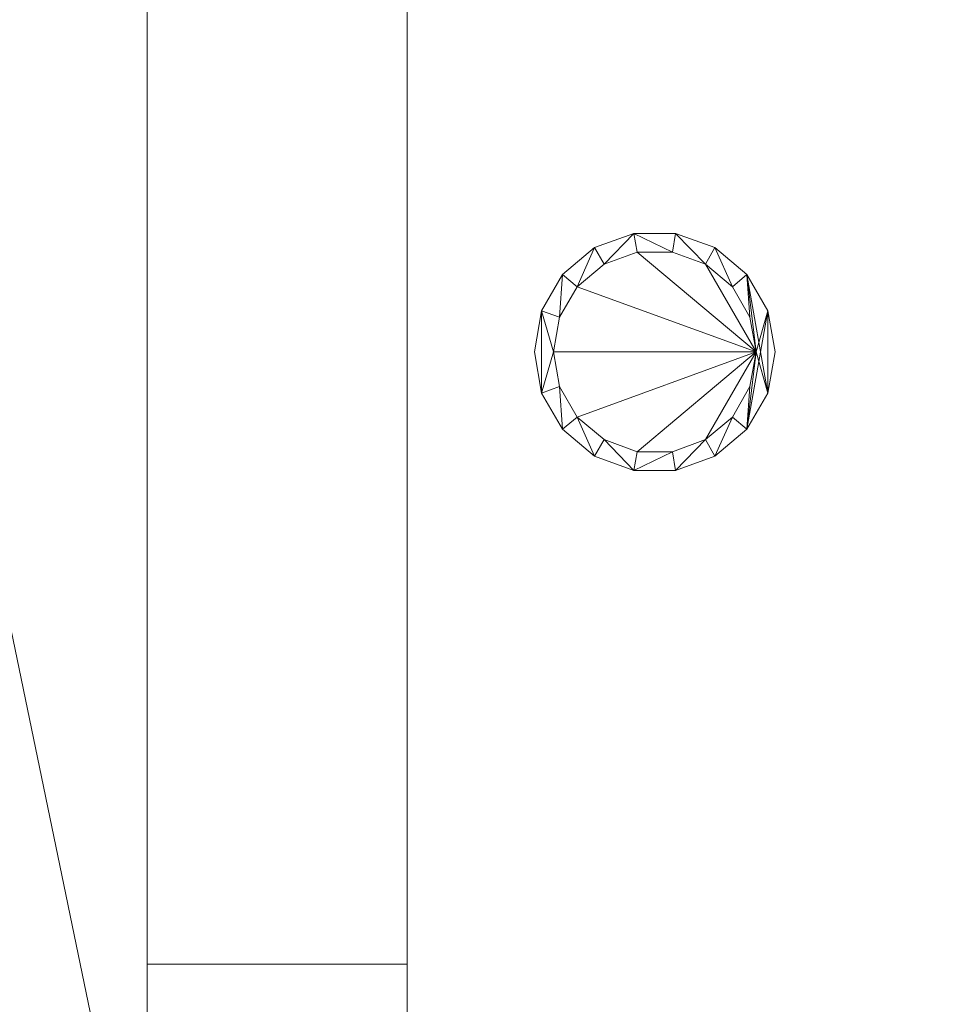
# Model space of a CAD drawing. Header units: millimetres. Extents: x 5566 to 34320, y 298 to 15638.
# Tile 191 of 256: x 10230 to 10967, y 10178 to 10955. Entities that reach past the tile are written whole.
import ezdxf

# ---------------------------------------------------------------- set-up
doc = ezdxf.new("R2010")
doc.units = ezdxf.units.MM
doc.header["$MEASUREMENT"] = 0
for name, color, linetype in [('New_A - Lighting.3D', 7, 'Continuous'), ('New_A - Slabs.3D', 7, 'Continuous'), ('New_A - Soffits.3D', 7, 'Continuous'), ('New_A - Walls - Interior.3D', 7, 'Continuous')]:
    doc.layers.add(name, color=color, linetype=linetype)
doc.layers.add('New_A - Lighting.3D_Pen_No__77', color=7, linetype='Continuous', lineweight=25, true_color=0xffcc66)

# ---------------------------------------------------------------- blocks, each defined once
blk = doc.blocks.new('Slab_F88997A8-3703-4895-AA88-2743A1B7FDF9', base_point=(5758.12, 9954.45))
at = {"layer": 'New_A - Soffits.3D', "lineweight": 0}
mesh = blk.add_polyface(dxfattribs=at)
corners = [(7224.97, 9954.45, 3250.4), (5758.12, 9954.45, 3250.4), (5758.12, 9954.45, 2565.4), (7224.97, 9954.45, 2565.4), (10330.12, 15440.85, 3250.4), (5758.12, 15440.85, 3250.4), (7224.97, 3642.55, 3250.4), (8901.37, 3642.55, 3250.4), (8901.37, 3096.45, 3250.4), (12419.27, 3096.45, 3250.4), (12419.27, 492.95, 3250.4), (25538.37, 492.95, 3250.4), (25538.37, 3687, 3250.4), (22960.27, 3687, 3250.4), (22960.27, 8786.05, 3250.4), (18324.77, 8786.05, 3250.4), (18324.77, 10272.76, 3250.4), (18350.17, 10272.76, 3250.4), (18350.17, 11935.65, 3250.4), (18273.97, 11935.65, 3250.4), (18273.97, 14755.05, 3250.4), (14679.87, 14755.05, 3250.4), (14679.87, 14805.85, 3250.4), (10330.12, 14805.85, 3250.4), (18467.22, 708.85, 3250.4), (16357.34, 708.85, 3250.4), (16357.34, 4043.19, 3250.4), (17346.29, 4043.19, 3250.4), (17346.29, 3566.35, 3250.4), (18467.15, 3566.35, 3250.4), (5758.12, 15440.85, 2565.4), (7224.97, 3642.55, 2565.4), (10330.12, 15440.85, 2565.4), (10330.12, 14805.85, 2565.4), (14679.87, 14805.85, 2565.4), (14679.87, 14755.05, 2565.4), (18273.97, 14755.05, 2565.4), (18273.97, 11935.65, 2565.4), (18350.17, 11935.65, 2565.4), (18350.17, 10272.76, 2565.4), (18324.77, 10272.76, 2565.4), (18324.77, 8786.05, 2565.4), (22960.27, 8786.05, 2565.4), (22960.27, 3687, 2565.4), (25538.37, 3687, 2565.4), (25538.37, 492.95, 2565.4), (12419.27, 492.95, 2565.4), (12419.27, 3096.45, 2565.4), (8901.37, 3096.45, 2565.4), (8901.37, 3642.55, 2565.4), (17346.29, 3566.35, 2565.4), (17346.29, 4043.19, 2565.4), (16357.34, 4043.19, 2565.4), (16357.34, 708.85, 2565.4), (18467.22, 708.85, 2565.4), (18467.15, 3566.35, 2565.4)]
mesh.append_faces([[corners[k] for k in face] for face in [(0, 1, 2, 3), (1, 5, 30, 2), (6, 0, 3, 31), (5, 4, 32, 30), (7, 6, 31, 49), (8, 7, 49, 48), (9, 8, 48, 47), (10, 9, 47, 46), (11, 10, 46, 45), (12, 11, 45, 44), (13, 12, 44, 43), (14, 13, 43, 42), (15, 14, 42, 41), (16, 15, 41, 40), (17, 16, 40, 39), (18, 17, 39, 38), (19, 18, 38, 37), (20, 19, 37, 36), (21, 20, 36, 35), (22, 21, 35, 34), (23, 22, 34, 33), (4, 23, 33, 32), (25, 24, 54, 53), (26, 25, 53, 52), (27, 26, 52, 51), (28, 27, 51, 50), (29, 28, 50, 55), (24, 29, 55, 54)]], dxfattribs={"color": 254})
mesh.append_faces([[corners[k] for k in face] for face in [(18, 16, 17), (45, 43, 44)]], dxfattribs={"vtx0": -1, "color": 254})
mesh.append_faces([[corners[k] for k in face] for face in [(11, 24, 10), (38, 40, 37)]], dxfattribs={"vtx0": -1, "vtx1": -1, "color": 254})
mesh.append_faces([[corners[k] for k in face] for face in [(4, 0, 7), (25, 21, 10), (15, 19, 28), (11, 13, 24), (49, 3, 32), (46, 35, 53), (50, 37, 41), (45, 54, 43)]], dxfattribs={"vtx0": -1, "vtx1": -1, "vtx2": -1, "color": 254})
mesh.append_faces([[corners[k] for k in face] for face in [(23, 7, 8), (23, 8, 9), (21, 9, 10), (21, 26, 27), (19, 27, 28), (15, 28, 29), (13, 29, 24), (3, 30, 32), (49, 32, 33), (47, 33, 34), (47, 34, 35), (51, 35, 36), (51, 36, 37), (46, 53, 54), (55, 41, 42), (54, 42, 43)]], dxfattribs={"vtx0": -1, "vtx2": -1, "color": 254})
mesh.append_faces([[corners[k] for k in face] for face in [(12, 13, 11), (39, 40, 38)]], dxfattribs={"vtx1": -1, "color": 254})
mesh.append_faces([[corners[k] for k in face] for face in [(4, 5, 0), (23, 4, 7), (22, 23, 9), (21, 22, 9), (25, 26, 21), (20, 21, 27), (19, 20, 27), (15, 16, 19), (18, 19, 16), (24, 25, 10), (14, 15, 29), (13, 14, 29), (48, 49, 33), (47, 48, 33), (46, 47, 35), (52, 53, 35), (51, 52, 35), (50, 51, 37), (40, 41, 37), (55, 50, 41), (54, 55, 42), (45, 46, 54)]], dxfattribs={"vtx1": -1, "vtx2": -1, "color": 254})
mesh.append_faces([[corners[k] for k in face] for face in [(5, 1, 0), (0, 6, 7), (3, 2, 30), (49, 31, 3)]], dxfattribs={"vtx2": -1, "color": 254})
blk = doc.blocks.new('Slab_37BCEA3F-6036-4764-93A5-9224337F71E8', base_point=(5916.43, 15048.04))
at = {"layer": 'New_A - Slabs.3D', "lineweight": 0}
mesh = blk.add_polyface(dxfattribs=at)
corners = [(5916.43, 10157.64), (5916.43, 15048.04), (5916.43, 15048.04, -150), (5916.43, 10157.64, -150), (9975.59, 14387.85), (9976.56, 15048.04), (7377.02, 10157.64), (7376.95, 3737.93), (8902.44, 3737.92), (8902.44, 3096.45), (12502.66, 3096.45), (12502.66, 677.85), (16357.34, 677.1), (16357.32, 492.94), (18467.23, 492.94), (18467.23, 683.44), (22812.25, 682.84), (22812.25, 8523.08), (17906.72, 8523.08), (17906.72, 9408.34), (12153.62, 9408.34), (12151.65, 10818), (14831.44, 10818.04), (14831.44, 14387.85), (9976.56, 15048.04, -150), (7377.02, 10157.64, -150), (9975.59, 14387.85, -150), (14831.44, 14387.85, -150), (14831.44, 10818.04, -150), (12151.65, 10818, -150), (12153.62, 9408.34, -150), (17906.72, 9408.34, -150), (17906.72, 8523.08, -150), (22812.25, 8523.08, -150), (22812.25, 682.84, -150), (18467.23, 683.44, -150), (18467.23, 492.94, -150), (16357.32, 492.94, -150), (16357.34, 677.1, -150), (12502.66, 677.85, -150), (12502.66, 3096.45, -150), (8902.44, 3096.45, -150), (8902.44, 3737.92, -150), (7376.95, 3737.93, -150)]
mesh.append_faces([[corners[k] for k in face] for face in [(0, 1, 2, 3), (1, 5, 24, 2), (6, 0, 3, 25), (5, 4, 26, 24), (7, 6, 25, 43), (8, 7, 43, 42), (9, 8, 42, 41), (10, 9, 41, 40), (11, 10, 40, 39), (12, 11, 39, 38), (13, 12, 38, 37), (14, 13, 37, 36), (15, 14, 36, 35), (16, 15, 35, 34), (17, 16, 34, 33), (18, 17, 33, 32), (19, 18, 32, 31), (20, 19, 31, 30), (21, 20, 30, 29), (22, 21, 29, 28), (23, 22, 28, 27), (4, 23, 27, 26)]], dxfattribs={"color": 254})
mesh.append_faces([[corners[k] for k in face] for face in [(23, 21, 22), (17, 15, 16)]], dxfattribs={"vtx0": -1, "color": 254})
mesh.append_faces([[corners[k] for k in face] for face in [(27, 29, 26), (33, 35, 32)]], dxfattribs={"vtx0": -1, "vtx1": -1, "color": 254})
mesh.append_faces([[corners[k] for k in face] for face in [(6, 8, 4), (1, 6, 4), (21, 4, 9), (20, 10, 12), (26, 42, 25), (26, 25, 2), (41, 26, 29), (38, 40, 30)]], dxfattribs={"vtx0": -1, "vtx1": -1, "vtx2": -1, "color": 254})
mesh.append_faces([[corners[k] for k in face] for face in [(4, 8, 9), (20, 9, 10), (18, 12, 13), (18, 13, 14), (18, 14, 15), (41, 29, 30), (38, 30, 31), (38, 31, 32)]], dxfattribs={"vtx0": -1, "vtx2": -1, "color": 254})
mesh.append_faces([[corners[k] for k in face] for face in [(5, 1, 4), (24, 26, 2), (28, 29, 27), (34, 35, 33)]], dxfattribs={"vtx1": -1, "color": 254})
mesh.append_faces([[corners[k] for k in face] for face in [(20, 21, 9), (23, 4, 21), (19, 20, 12), (18, 19, 12), (17, 18, 15), (41, 42, 26), (40, 41, 30), (37, 38, 32), (36, 37, 32), (35, 36, 32)]], dxfattribs={"vtx1": -1, "vtx2": -1, "color": 254})
mesh.append_faces([[corners[k] for k in face] for face in [(1, 0, 6), (6, 7, 8), (10, 11, 12), (25, 3, 2), (42, 43, 25), (38, 39, 40)]], dxfattribs={"vtx2": -1, "color": 254})
blk = doc.blocks.new('Slab_D504926E-0A3B-4358-B099-62C84FBA8D51', base_point=(6698.99, 15442.94))
at = {"layer": 'New_A - Soffits.3D', "lineweight": 0}
mesh = blk.add_polyface(dxfattribs=at)
corners = [(5756.6, 15442.94, 6450.4), (5756.6, 15442.94, 6300.4), (5756.6, 9952.74, 6300.4), (5756.6, 9952.74, 6450.4), (10331.19, 15442.94, 6450.4), (10331.19, 15442.94, 6300.4), (10331.19, 9954.44, 6300.4), (5756.95, 9952.74, 6300.4), (9390.39, 14503.04, 6300.4), (6699.99, 14503.04, 6300.4), (6699.99, 10892.24, 6300.4), (9390.39, 10892.24, 6300.4), (5756.95, 9952.74, 6450.4), (10331.19, 9954.44, 6450.4), (6699.99, 10892.24, 6450.4), (6699.99, 14503.04, 6450.4), (9390.39, 14503.04, 6450.4), (9390.39, 10892.24, 6450.4)]
mesh.append_faces([[corners[k] for k in face] for face in [(0, 1, 2, 3), (4, 5, 1, 0), (3, 2, 7, 12), (13, 6, 5, 4), (12, 7, 6, 13), (15, 9, 8, 16), (14, 10, 9, 15), (17, 11, 10, 14), (16, 8, 11, 17)]], dxfattribs={"color": 254})
mesh.append_faces([[corners[k] for k in face] for face in [(6, 11, 5), (5, 8, 1), (4, 16, 13)]], dxfattribs={"vtx0": -1, "vtx1": -1, "color": 254})
mesh.append_faces([[corners[k] for k in face] for face in [(6, 2, 11), (13, 17, 3)]], dxfattribs={"vtx0": -1, "vtx1": -1, "vtx2": -1, "color": 254})
mesh.append_faces([[corners[k] for k in face] for face in [(9, 2, 1), (2, 10, 11), (5, 11, 8), (14, 0, 3), (0, 15, 16), (13, 16, 17)]], dxfattribs={"vtx0": -1, "vtx2": -1, "color": 254})
mesh.append_faces([[corners[k] for k in face] for face in [(9, 10, 2), (8, 9, 1), (14, 15, 0), (17, 14, 3), (4, 0, 16)]], dxfattribs={"vtx1": -1, "vtx2": -1, "color": 254})
blk = doc.blocks.new('Slab_978C4DDF-C96B-4352-B926-5C765BA81CAE', base_point=(10331.19, 12773.81))
at = {"layer": 'New_A - Soffits.3D', "lineweight": 0}
mesh = blk.add_polyface(dxfattribs=at)
corners = [(10331.19, 11705.1, 6440), (10331.19, 11705.1, 6290), (11956.79, 11705.1, 6290), (11956.79, 11705.1, 6440), (10331.19, 14805.84, 6440), (10331.19, 14805.84, 6290), (14680.94, 14805.84, 6290), (14680.94, 10373.53, 6290), (13537.94, 10373.53, 6290), (13537.94, 12076.1, 6290), (12356.84, 12076.1, 6290), (11972.73, 11692.01, 6290), (11972.73, 11692.01, 6440), (12356.84, 12076.1, 6440), (13537.94, 12076.1, 6440), (13537.94, 10373.53, 6440), (14680.94, 10373.53, 6440), (14680.94, 14805.84, 6440)]
mesh.append_faces([[corners[k] for k in face] for face in [(0, 1, 2, 3), (4, 5, 1, 0), (3, 2, 11, 12), (17, 6, 5, 4), (16, 7, 6, 17), (15, 8, 7, 16), (14, 9, 8, 15), (13, 10, 9, 14), (12, 11, 10, 13)]], dxfattribs={"color": 254})
mesh.append_faces([[corners[k] for k in face] for face in [(16, 14, 15)]], dxfattribs={"vtx0": -1, "color": 254})
mesh.append_faces([[corners[k] for k in face] for face in [(7, 9, 6), (6, 9, 5), (17, 14, 16)]], dxfattribs={"vtx0": -1, "vtx1": -1, "color": 254})
mesh.append_faces([[corners[k] for k in face] for face in [(4, 3, 12), (4, 12, 13), (4, 13, 14)]], dxfattribs={"vtx0": -1, "vtx2": -1, "color": 254})
mesh.append_faces([[corners[k] for k in face] for face in [(11, 2, 5), (10, 11, 5), (9, 10, 5), (17, 4, 14)]], dxfattribs={"vtx1": -1, "vtx2": -1, "color": 254})
mesh.append_faces([[corners[k] for k in face] for face in [(2, 1, 5), (7, 8, 9), (4, 0, 3)]], dxfattribs={"vtx2": -1, "color": 254})
blk = doc.blocks.new('Slab_2E95FD33-42C1-4493-824C-154688D012FB', base_point=(10331.19, 9926.62))
at = {"layer": 'New_A - Soffits.3D', "lineweight": 0}
mesh = blk.add_polyface(dxfattribs=at)
corners = [(10331.19, 9926.62, 6400), (10331.19, 9926.62, 6250), (10536.19, 9926.62, 6250), (10536.19, 9926.62, 6400), (10331.19, 11705.1, 6400), (10331.19, 11705.1, 6250), (11861.54, 11705.1, 6250), (11861.54, 9926.58, 6250), (11861.54, 9926.58, 6400), (11861.54, 11705.1, 6400)]
mesh.append_faces([[corners[k] for k in face] for face in [(0, 1, 2, 3), (4, 5, 1, 0), (3, 2, 7, 8), (9, 6, 5, 4), (8, 7, 6, 9)]], dxfattribs={"color": 254})
mesh.append_faces([[corners[k] for k in face] for face in [(4, 0, 8, 9)]], dxfattribs={"vtx1": -1, "color": 254})
mesh.append_faces([[corners[k] for k in face] for face in [(1, 5, 6, 7)]], dxfattribs={"vtx3": -1, "color": 254})
blk = doc.blocks.new('Wall_EC766537-D8AB-4C1A-B51E-83C9522DE5F6', base_point=(10331.19, 11224.44))
at = {"layer": 'New_A - Walls - Interior.3D', "lineweight": 0}
mesh = blk.add_polyface(dxfattribs=at)
corners = [(10536.19, 10209.92, 3250.4), (10536.19, 10209.92, 5940), (10536.19, 11224.44, 5940), (10536.19, 11224.44, 6250), (10536.19, 9926.62, 6250), (10536.19, 9926.62, 5940), (10536.19, 9343.97, 5940), (10536.19, 9343.97, 3250.4), (10331.19, 10209.92, 3250.4), (10331.19, 10209.92, 5940), (10331.19, 11224.44, 5940), (10331.19, 11224.44, 6250), (10331.19, 9927.33, 6250), (10331.19, 9927.33, 5940), (10331.19, 9343.94, 5940), (10331.19, 9343.94, 3250.4)]
mesh.append_faces([[corners[k] for k in face] for face in [(1, 0, 8, 9), (10, 2, 1, 9), (2, 10, 11, 3), (4, 3, 11, 12), (4, 12, 13, 5), (6, 5, 13, 14), (6, 14, 15, 7), (8, 0, 7, 15)]], dxfattribs={"color": 254})
mesh.append_faces([[corners[k] for k in face] for face in [(15, 9, 8)]], dxfattribs={"vtx0": -1, "color": 254})
mesh.append_faces([[corners[k] for k in face] for face in [(7, 1, 6)]], dxfattribs={"vtx0": -1, "vtx1": -1, "color": 254})
mesh.append_faces([[corners[k] for k in face] for face in [(1, 5, 6), (13, 11, 10), (13, 10, 9)]], dxfattribs={"vtx0": -1, "vtx2": -1, "color": 254})
mesh.append_faces([[corners[k] for k in face] for face in [(0, 1, 7)]], dxfattribs={"vtx1": -1, "color": 254})
mesh.append_faces([[corners[k] for k in face] for face in [(2, 3, 5), (1, 2, 5), (14, 13, 9), (15, 14, 9)]], dxfattribs={"vtx1": -1, "vtx2": -1, "color": 254})
mesh.append_faces([[corners[k] for k in face] for face in [(3, 4, 5), (13, 12, 11)]], dxfattribs={"vtx2": -1, "color": 254})
blk = doc.blocks.new('Lamp_7EBF256F-C903-41E9-83AE-B856D0C4D023')
at = {"layer": 'New_A - Lighting.3D', "lineweight": 0}
mesh = blk.add_polyface(dxfattribs=at)
corners = [(10826.65, 10693.16, 2550.4), (10820.92, 10725.65, 2550.4), (10820.92, 10725.65, 2565.4), (10826.65, 10693.16, 2565.4), (10804.42, 10754.23, 2550.4), (10804.42, 10754.23, 2565.4), (10779.15, 10775.43, 2550.4), (10779.15, 10775.43, 2565.4), (10748.14, 10786.72, 2550.4), (10748.14, 10786.72, 2565.4), (10715.15, 10786.72, 2550.4), (10715.15, 10786.72, 2565.4), (10684.15, 10775.43, 2550.4), (10684.15, 10775.43, 2565.4), (10658.87, 10754.23, 2550.4), (10658.87, 10754.23, 2565.4), (10642.38, 10725.65, 2550.4), (10642.38, 10725.65, 2565.4), (10636.65, 10693.16, 2550.4), (10636.65, 10693.16, 2565.4), (10642.38, 10660.67, 2550.4), (10642.38, 10660.67, 2565.4), (10658.87, 10632.1, 2550.4), (10658.87, 10632.1, 2565.4), (10684.15, 10610.89, 2550.4), (10684.15, 10610.89, 2565.4), (10715.15, 10599.6, 2550.4), (10715.15, 10599.6, 2565.4), (10748.14, 10599.6, 2550.4), (10748.14, 10599.6, 2565.4), (10779.15, 10610.89, 2550.4), (10779.15, 10610.89, 2565.4), (10804.42, 10632.1, 2550.4), (10804.42, 10632.1, 2565.4), (10820.92, 10660.67, 2550.4), (10820.92, 10660.67, 2565.4), (10811.65, 10693.16, 2550.4), (10806.82, 10665.8, 2550.4), (10806.82, 10665.8, 2565.4), (10811.65, 10693.16, 2565.4), (10792.93, 10641.74, 2550.4), (10792.93, 10641.74, 2565.4), (10771.65, 10623.88, 2550.4), (10771.65, 10623.88, 2565.4), (10745.54, 10614.38, 2550.4), (10745.54, 10614.38, 2565.4), (10717.76, 10614.38, 2550.4), (10717.76, 10614.38, 2565.4), (10691.65, 10623.88, 2550.4), (10691.65, 10623.88, 2565.4), (10670.36, 10641.74, 2550.4), (10670.36, 10641.74, 2565.4), (10656.47, 10665.8, 2550.4), (10656.47, 10665.8, 2565.4), (10651.65, 10693.16, 2550.4), (10651.65, 10693.16, 2565.4), (10656.47, 10720.52, 2550.4), (10656.47, 10720.52, 2565.4), (10670.36, 10744.58, 2550.4), (10670.36, 10744.58, 2565.4), (10691.65, 10762.44, 2550.4), (10691.65, 10762.44, 2565.4), (10717.76, 10771.95, 2550.4), (10717.76, 10771.95, 2565.4), (10745.54, 10771.95, 2550.4), (10745.54, 10771.95, 2565.4), (10771.65, 10762.44, 2550.4), (10771.65, 10762.44, 2565.4), (10792.93, 10744.58, 2550.4), (10792.93, 10744.58, 2565.4), (10806.82, 10720.52, 2550.4), (10806.82, 10720.52, 2565.4)]
mesh.append_faces([[corners[k] for k in face] for face in [(0, 1, 2, 3), (1, 4, 5, 2), (4, 6, 7, 5), (6, 8, 9, 7), (8, 10, 11, 9), (10, 12, 13, 11), (12, 14, 15, 13), (14, 16, 17, 15), (16, 18, 19, 17), (18, 20, 21, 19), (20, 22, 23, 21), (22, 24, 25, 23), (24, 26, 27, 25), (26, 28, 29, 27), (28, 30, 31, 29), (30, 32, 33, 31), (32, 34, 35, 33), (34, 0, 3, 35), (36, 37, 38, 39), (37, 40, 41, 38), (40, 42, 43, 41), (42, 44, 45, 43), (44, 46, 47, 45), (46, 48, 49, 47), (48, 50, 51, 49), (50, 52, 53, 51), (52, 54, 55, 53), (54, 56, 57, 55), (56, 58, 59, 57), (58, 60, 61, 59), (60, 62, 63, 61), (62, 64, 65, 63), (64, 66, 67, 65), (66, 68, 69, 67), (68, 70, 71, 69), (70, 36, 39, 71)]], dxfattribs={"color": 9})
mesh.append_faces([[corners[k] for k in face] for face in [(20, 16, 54), (34, 36, 4), (17, 21, 55), (2, 39, 33)]], dxfattribs={"vtx0": -1, "vtx1": -1, "vtx2": -1, "color": 9})
mesh.append_faces([[corners[k] for k in face] for face in [(20, 54, 52), (56, 16, 14), (22, 52, 50), (58, 14, 12), (24, 50, 48), (60, 12, 10), (26, 48, 46), (26, 46, 44), (64, 10, 8), (28, 44, 42), (66, 8, 6), (30, 42, 40), (68, 6, 4), (32, 40, 37), (32, 37, 36), (34, 4, 1), (17, 55, 57), (53, 21, 23), (15, 57, 59), (51, 23, 25), (13, 59, 61), (49, 25, 27), (11, 61, 63), (11, 63, 65), (45, 27, 29), (9, 65, 67), (43, 29, 31), (7, 67, 69), (41, 31, 33), (5, 69, 71), (5, 71, 39), (2, 33, 35)]], dxfattribs={"vtx0": -1, "vtx2": -1, "color": 9})
mesh.append_faces([[corners[k] for k in face] for face in [(0, 34, 1), (3, 2, 35)]], dxfattribs={"vtx1": -1, "color": 9})
mesh.append_faces([[corners[k] for k in face] for face in [(56, 54, 16), (22, 20, 52), (58, 56, 14), (24, 22, 50), (60, 58, 12), (26, 24, 48), (62, 60, 10), (64, 62, 10), (28, 26, 44), (66, 64, 8), (30, 28, 42), (68, 66, 6), (32, 30, 40), (70, 68, 4), (36, 70, 4), (34, 32, 36), (53, 55, 21), (15, 17, 57), (51, 53, 23), (13, 15, 59), (49, 51, 25), (11, 13, 61), (47, 49, 27), (45, 47, 27), (9, 11, 65), (43, 45, 29), (7, 9, 67), (41, 43, 31), (5, 7, 69), (38, 41, 33), (39, 38, 33), (2, 5, 39)]], dxfattribs={"vtx1": -1, "vtx2": -1, "color": 9})
mesh.append_faces([[corners[k] for k in face] for face in [(20, 18, 16), (17, 19, 21)]], dxfattribs={"vtx2": -1, "color": 9})
mesh = blk.add_polyface(dxfattribs=at)
corners = [(10811.65, 10693.16, 2552), (10806.82, 10665.8, 2552), (10792.93, 10641.74, 2552), (10771.65, 10623.88, 2552), (10745.54, 10614.38, 2552), (10717.76, 10614.38, 2552), (10691.65, 10623.88, 2552), (10670.36, 10641.74, 2552), (10656.47, 10665.8, 2552), (10651.65, 10693.16, 2552), (10656.47, 10720.52, 2552), (10670.36, 10744.58, 2552), (10691.65, 10762.44, 2552), (10717.76, 10771.95, 2552), (10745.54, 10771.95, 2552), (10771.65, 10762.44, 2552), (10792.93, 10744.58, 2552), (10806.82, 10720.52, 2552)]
mesh.append_faces([[corners[k] for k in face] for face in [(0, 15, 16, 17)]], dxfattribs={"vtx0": -1, "color": 7})
mesh.append_faces([[corners[k] for k in face] for face in [(0, 3, 4, 5), (0, 5, 6, 7), (0, 7, 8, 9), (0, 9, 10, 11), (0, 11, 12, 13), (0, 13, 14, 15)]], dxfattribs={"vtx0": -1, "vtx3": -1, "color": 7})
mesh.append_faces([[corners[k] for k in face] for face in [(0, 1, 2, 3)]], dxfattribs={"vtx3": -1, "color": 7})

msp = doc.modelspace()

# ---------------------------------------------------------------- block references
at = {"layer": 'New_A - Lighting.3D_Pen_No__77', "color": 31, "linetype": 'Continuous', "lineweight": 25, "true_color": 0xffcc66}
msp.add_blockref('Lamp_7EBF256F-C903-41E9-83AE-B856D0C4D023', (0, 0), dxfattribs=at)
at = {"layer": 'New_A - Slabs.3D', "color": 251, "linetype": 'Continuous', "lineweight": 18, "true_color": 0x4a4a4a}
msp.add_blockref('Slab_37BCEA3F-6036-4764-93A5-9224337F71E8', (5916.43, 15048.04), dxfattribs=at)
at = {"layer": 'New_A - Soffits.3D', "color": 251, "linetype": 'Continuous', "lineweight": 18, "true_color": 0x4a4a4a}
for name, p in [('Slab_D504926E-0A3B-4358-B099-62C84FBA8D51', (6698.99, 15442.94)), ('Slab_F88997A8-3703-4895-AA88-2743A1B7FDF9', (5758.12, 9954.45)), ('Slab_978C4DDF-C96B-4352-B926-5C765BA81CAE', (10331.19, 12773.81)), ('Slab_2E95FD33-42C1-4493-824C-154688D012FB', (10331.19, 9926.62))]:
    msp.add_blockref(name, p, dxfattribs=at)
at = {"layer": 'New_A - Walls - Interior.3D', "color": 7, "lineweight": 35}
msp.add_blockref('Wall_EC766537-D8AB-4C1A-B51E-83C9522DE5F6', (10331.19, 11224.44), dxfattribs=at)

doc.saveas('drawing.dxf')
